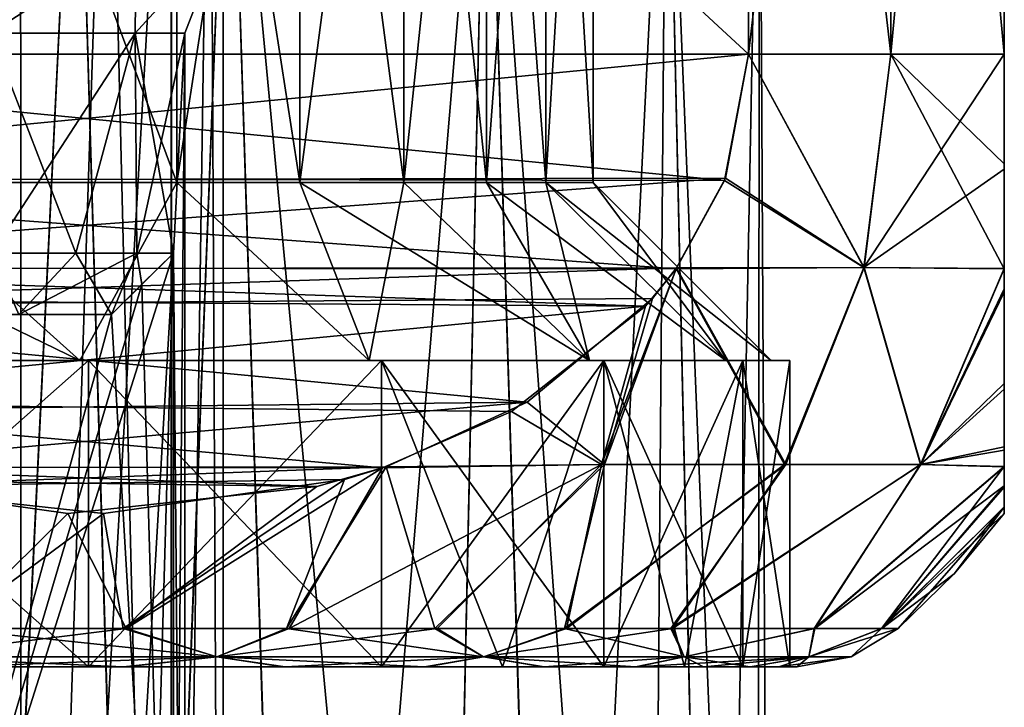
# Model space of a CAD drawing. Header units: metres. Extents: x -90 to 90, y -173 to 74.
# Tile 65 of 256: x -54.43 to -48, y 23.74 to 28.22. Entities that reach past the tile are written whole.
import ezdxf

# ---------------------------------------------------------------- set-up
doc = ezdxf.new("R2010")
doc.units = ezdxf.units.M
doc.layers.add('solid_509418', color=7, linetype='CONTINUOUS')

msp = doc.modelspace()

# ---------------------------------------------------------------- linework, layer by layer
at = {"layer": 'solid_509418'}
for points in [[(-58.330128, 28, 12.892304), (-49.669872, 36, 7.892305), (-58.330128, 36, 12.892304)], [(-58.330128, 28, 12.892304), (-49.669872, 28, 7.892305), (-49.669872, 36, 7.892305)], [(-49.669872, 28, -7.892305), (-58.330128, 36, -12.892304), (-49.669872, 36, -7.892305)], [(-58.330128, 28, -12.892304), (-58.330128, 36, -12.892304), (-49.669872, 28, -7.892305)], [(-48.741669, 28, 6.5), (-48.741669, 36, 6.5), (-49.669872, 36, 7.892305)], [(-49.669872, 28, 7.892305), (-48.741669, 28, 6.5), (-49.669872, 36, 7.892305)], [(-49.669872, 28, -7.892305), (-49.669872, 36, -7.892305), (-48.741669, 36, -6.5)], [(-48.741669, 28, -6.5), (-49.669872, 28, -7.892305), (-48.741669, 36, -6.5)], [(-48, 28, 5), (-48, 36, 5), (-48.741669, 36, 6.5)], [(-48.741669, 28, 6.5), (-48, 28, 5), (-48.741669, 36, 6.5)], [(-48.741669, 28, -6.5), (-48.741669, 36, -6.5), (-48, 36, -5)], [(-48.741669, 28, -6.5), (-48, 36, -5), (-48, 28, -5)], [(-48, 36, -5), (-48, 36, 5), (-48, 28, 5)], [(-48, 28, -5), (-48, 36, -5), (-48, 28, 5)], [(-55.331936, 27.161999, 8.061497), (-55.332489, 32.338001, 8.061817), (-53.404068, 32.338001, 6.578163)], [(-55.332092, 27.161999, -8.061587), (-53.403709, 27.162001, -6.577804), (-55.331738, 32.338001, -8.06138)], [(-53.403587, 27.162001, 6.577681), (-55.331936, 27.161999, 8.061497), (-53.404068, 32.338001, 6.578163)], [(-53.403709, 27.162001, -6.577804), (-53.403477, 32.338001, -6.577569), (-55.331738, 32.338001, -8.06138)], [(-53.403587, 27.162001, 6.577681), (-53.404068, 32.338001, 6.578163), (-52.600639, 32.337997, 5.659327)], [(-53.403709, 27.162001, -6.577804), (-52.600281, 27.162003, -5.658859), (-53.403477, 32.338001, -6.577569)], [(-52.600166, 27.162001, 5.658709), (-53.403587, 27.162001, 6.577681), (-52.600639, 32.337997, 5.659327)], [(-52.600281, 27.162003, -5.658859), (-52.600082, 32.337997, -5.6586), (-53.403477, 32.338001, -6.577569)], [(-52.600166, 27.162001, 5.658709), (-52.600639, 32.337997, 5.659327), (-51.921726, 32.337997, 4.638971)], [(-52.600281, 27.162003, -5.658859), (-51.921394, 27.162001, -4.638391), (-52.600082, 32.337997, -5.6586)], [(-51.921291, 27.162001, 4.638212), (-52.600166, 27.162001, 5.658709), (-51.921726, 32.337997, 4.638971)], [(-51.921394, 27.162001, -4.638391), (-51.92123, 32.338001, -4.638105), (-52.600082, 32.337997, -5.6586)], [(-51.921291, 27.162001, 4.638212), (-51.921726, 32.337997, 4.638971), (-51.381706, 32.338001, 3.536036)], [(-51.921394, 27.162001, -4.638391), (-51.381454, 27.161999, -3.53542), (-51.92123, 32.338001, -4.638105)], [(-51.381378, 27.161999, 3.535235), (-51.921291, 27.162001, 4.638212), (-51.381706, 32.338001, 3.536036)], [(-51.381454, 27.161999, -3.53542), (-51.381336, 32.338001, -3.535136), (-51.92123, 32.338001, -4.638105)], [(-51.381378, 27.161999, 3.535235), (-51.381706, 32.338001, 3.536036), (-50.992756, 32.337997, 2.376566)], [(-51.381454, 27.161999, -3.53542), (-50.992619, 27.162001, -2.376047), (-51.381336, 32.338001, -3.535136)], [(-50.992577, 27.162001, 2.375892), (-51.381378, 27.161999, 3.535235), (-50.992756, 32.337997, 2.376566)], [(-50.992619, 27.162001, -2.376047), (-50.992558, 32.337997, -2.375814), (-51.381336, 32.338001, -3.535136)], [(-50.992577, 27.162001, 2.375892), (-50.992756, 32.337997, 2.376566), (-50.684502, 32.338001)], [(-50.992619, 27.162001, -2.376047), (-50.684502, 27.162001), (-50.992558, 32.337997, -2.375814)], [(-50.684502, 27.162001), (-50.992577, 27.162001, 2.375892), (-50.684502, 32.338001)], [(-50.992558, 32.337997, -2.375814), (-50.684502, 27.162001), (-50.684502, 32.338001)], [(-55.944126, 13.8, -5.581933), (-54.423656, 31.000002, -4.063793), (-55.953777, 30.999996, -5.589104)], [(-55.944126, 13.8, 5.581933), (-55.953003, 30.999994, 5.588542), (-54.423149, 31.000002, 4.063094)], [(-55.944126, 13.8, -5.581933), (-54.418068, 13.8, -4.055875), (-54.423656, 31.000002, -4.063793)], [(-54.418068, 13.8, 4.055875), (-55.944126, 13.8, 5.581933), (-54.423149, 31.000002, 4.063094)], [(-54.418068, 13.8, -4.055875), (-53.855694, 31, -3.139663), (-54.423656, 31.000002, -4.063793)], [(-54.418068, 13.8, 4.055875), (-54.423149, 31.000002, 4.063094), (-53.855278, 31, 3.138854)], [(-54.418068, 13.8, -4.055875), (-53.43795, 13.8, -2.132757), (-53.855694, 31, -3.139663)], [(-54.418068, 13.8, 4.055875), (-53.855278, 31, 3.138854), (-53.438923, 31, 2.135944)], [(-53.43795, 13.8, 2.132757), (-54.418068, 13.8, 4.055875), (-53.438923, 31, 2.135944)], [(-53.43795, 13.8, -2.132757), (-53.439205, 31, -2.136813), (-53.855694, 31, -3.139663)], [(-53.43795, 13.8, -2.132757), (-53.185318, 31, -1.081715), (-53.439205, 31, -2.136813)], [(-53.43795, 13.8, 2.132757), (-53.438923, 31, 2.135944), (-53.185177, 31, 1.080829)], [(-53.43795, 13.8, -2.132757), (-53.099998, 13.8), (-53.185318, 31, -1.081715)], [(-53.099998, 13.8), (-53.43795, 13.8, 2.132757), (-53.185177, 31, 1.080829)], [(-53.099998, 13.8), (-53.099998, 31, -0.000445), (-53.185318, 31, -1.081715)], [(-53.099998, 13.8), (-53.185177, 31, 1.080829), (-53.099998, 31, -0.000445)], [(-54.765896, 15.961881, -9.076462), (-55.145027, 30.5, -9.284785), (-54.059139, 30.5, -8.630422)], [(-54.770065, 15.961881, 9.078865), (-54.059074, 30.5, 8.630378), (-55.144958, 30.5, 9.284749)], [(-54.770065, 15.961881, 9.078865), (-53.62952, 15.961881, 8.318354), (-54.059074, 30.5, 8.630378)], [(-53.625202, 15.961881, -8.315045), (-54.765896, 15.961881, -9.076462), (-54.059139, 30.5, -8.630422)], [(-53.625202, 15.961881, -8.315045), (-54.059139, 30.5, -8.630422), (-53.060852, 30.5, -7.850239)], [(-53.62952, 15.961881, 8.318354), (-53.060799, 30.5, 7.85019), (-54.059074, 30.5, 8.630378)], [(-53.62952, 15.961881, 8.318354), (-52.597412, 15.961881, 7.414829), (-53.060799, 30.5, 7.85019)], [(-52.593735, 15.961881, -7.411157), (-53.625202, 15.961881, -8.315045), (-53.060852, 30.5, -7.850239)], [(-52.593735, 15.961881, -7.411157), (-53.060852, 30.5, -7.850239), (-51.38205, 30.5, -5.958935)], [(-51.692265, 15.961881, 6.384322), (-51.382004, 30.5, 5.958874), (-53.060799, 30.5, 7.85019)], [(-52.597412, 15.961881, 7.414829), (-51.692265, 15.961881, 6.384322), (-53.060799, 30.5, 7.85019)], [(-51.689163, 15.961881, -6.38028), (-52.593735, 15.961881, -7.411157), (-51.38205, 30.5, -5.958935)], [(-51.692265, 15.961881, 6.384322), (-50.929508, 15.961881, 5.244442), (-51.382004, 30.5, 5.958874)], [(-50.926975, 15.961881, -5.240057), (-51.689163, 15.961881, -6.38028), (-51.38205, 30.5, -5.958935)], [(-50.926975, 15.961881, -5.240057), (-51.38205, 30.5, -5.958935), (-50.205177, 30.5, -3.720141)], [(-50.322159, 15.961881, 4.014646), (-50.205151, 30.5, 3.72007), (-51.382004, 30.5, 5.958874)], [(-50.929508, 15.961881, 5.244442), (-50.322159, 15.961881, 4.014646), (-51.382004, 30.5, 5.958874)], [(-50.320263, 15.961881, -4.010077), (-50.926975, 15.961881, -5.240057), (-50.205177, 30.5, -3.720141)], [(-50.322159, 15.961881, 4.014646), (-49.88068, 15.961881, 2.716137), (-50.205151, 30.5, 3.72007)], [(-49.879391, 15.961881, -2.71132), (-50.320263, 15.961881, -4.010077), (-50.205177, 30.5, -3.720141)], [(-49.879391, 15.961881, -2.71132), (-50.205177, 30.5, -3.720141), (-49.599102, 30.5, -1.264642)], [(-49.612587, 15.961881, 1.371), (-49.599094, 30.5, 1.264567), (-50.205151, 30.5, 3.72007)], [(-49.88068, 15.961881, 2.716137), (-49.612587, 15.961881, 1.371), (-50.205151, 30.5, 3.72007)], [(-49.61195, 15.961881, -1.366176), (-49.879391, 15.961881, -2.71132), (-49.599102, 30.5, -1.264642)], [(-49.612587, 15.961881, 1.371), (-49.522499, 15.961881, 0.002482), (-49.599094, 30.5, 1.264567)], [(-49.522499, 15.961881, 0.002482), (-49.61195, 15.961881, -1.366176), (-49.599102, 30.5, -1.264642)], [(-49.522499, 15.961881, 0.002482), (-49.599102, 30.5, -1.264642), (-49.599094, 30.5, 1.264567)], [(-54.740349, 28.753868, 4.557515), (-54.620037, 28.136932, 3.908772), (-53.669399, 28.753868, 2.891088)], [(-53.669399, 28.753868, -2.891088), (-54.620037, 28.136932, -3.908772), (-54.740349, 28.753868, -4.557515)], [(-53.669399, 28.753868, 2.891088), (-54.620037, 28.136932, 3.908772), (-53.675472, 28.136932, 2.054963)], [(-53.669399, 28.753868, -2.891088), (-53.675472, 28.136932, -2.054963), (-54.620037, 28.136932, -3.908772)], [(-53.11132, 28.753868, 0.990443), (-53.675472, 28.136932, 2.054963), (-53.349998, 28.136932)], [(-53.669399, 28.753868, 2.891088), (-53.675472, 28.136932, 2.054963), (-53.11132, 28.753868, 0.990443)], [(-53.11132, 28.753868, -0.990443), (-53.349998, 28.136932), (-53.675472, 28.136932, -2.054963)], [(-53.11132, 28.753868, -0.990443), (-53.675472, 28.136932, -2.054963), (-53.669399, 28.753868, -2.891088)], [(-53.11132, 28.753868, 0.990443), (-53.349998, 28.136932), (-53.11132, 28.753868, -0.990443)], [(-54.063164, 26.700006, 2.996078), (-53.675472, 28.136932, 2.054963), (-54.620037, 28.136932, 3.908772)], [(-54.611942, 26.700006, 3.897608), (-54.063164, 26.700006, 2.996078), (-54.620037, 28.136932, 3.908772)], [(-54.611973, 26.700006, -3.897648), (-54.620037, 28.136932, -3.908772), (-53.675472, 28.136932, -2.054963)], [(-54.06319, 26.700006, -2.99613), (-54.611973, 26.700006, -3.897648), (-53.675472, 28.136932, -2.054963)], [(-53.664326, 26.700006, -2.020334), (-54.06319, 26.700006, -2.99613), (-53.675472, 28.136932, -2.054963)], [(-54.063164, 26.700006, 2.996078), (-53.664314, 26.700006, 2.020291), (-53.675472, 28.136932, 2.054963)], [(-53.425617, 26.700006, 1), (-53.349998, 28.136932), (-53.675472, 28.136932, 2.054963)], [(-53.664314, 26.700006, 2.020291), (-53.425617, 26.700006, 1), (-53.675472, 28.136932, 2.054963)], [(-53.664326, 26.700006, -2.020334), (-53.675472, 28.136932, -2.054963), (-53.349998, 28.136932)], [(-53.425617, 26.700006, -1), (-53.664326, 26.700006, -2.020334), (-53.349998, 28.136932)], [(-53.425617, 26.700006, 1), (-53.349998, 17.963068), (-53.349998, 28.136932)], [(-53.425617, 19.399994, -1), (-53.349998, 28.136932), (-53.349998, 17.963068)], [(-53.425617, 19.399994, -1), (-53.425617, 26.700006, -1), (-53.349998, 28.136932)], [(-58.173267, 27.174551, 12.801743), (-49.669872, 28, 7.892305), (-58.330128, 28, 12.892304)], [(-49.826874, 27.17421, -7.982948), (-58.330128, 28, -12.892304), (-49.669872, 28, -7.892305)], [(-58.178989, 27.189516, -12.805046), (-58.330128, 28, -12.892304), (-49.826874, 27.17421, -7.982948)], [(-58.173267, 27.174551, 12.801743), (-49.820816, 27.190025, 7.979452), (-49.669872, 28, 7.892305)], [(-48.917946, 26.60667, -6.409191), (-49.826874, 27.17421, -7.982948), (-49.669872, 28, -7.892305)], [(-49.820816, 27.190025, 7.979452), (-48.914036, 26.60667, 6.402431), (-49.669872, 28, 7.892305)], [(-48.914036, 26.60667, 6.402431), (-48.741669, 28, 6.5), (-49.669872, 28, 7.892305)], [(-48.917946, 26.60667, -6.409191), (-49.669872, 28, -7.892305), (-48.741669, 28, -6.5)], [(-48.917946, 26.60667, -6.409191), (-48.741669, 28, -6.5), (-48, 28, -5)], [(-48, 27.24955, -4.850366), (-48.917946, 26.60667, -6.409191), (-48, 28, -5)], [(-48, 26.597897, 4.452612), (-48.741669, 28, 6.5), (-48.914036, 26.60667, 6.402431)], [(-48, 27.282654, 4.863552), (-48, 28, 5), (-48.741669, 28, 6.5)], [(-48, 27.282654, 4.863552), (-48.741669, 28, 6.5), (-48, 26.597897, 4.452612)], [(-48, 28, -5), (-48, 28, 5), (-48, 27.282654, 4.863552)], [(-48, 27.24955, -4.850366), (-48, 28, -5), (-48, 27.282654, 4.863552)], [(-48, 27.24955, -4.850366), (-48, 27.282654, 4.863552), (-48, 26.597897, 4.452612)], [(-48, 27.24955, -4.850366), (-48, 26.601219, -4.455186), (-48.917946, 26.60667, -6.409191)], [(-48, 27.24955, -4.850366), (-48, 26.597897, 4.452612), (-48, 26.601219, -4.455186)], [(-58.178989, 27.189516, -12.805046), (-49.826874, 27.17421, -7.982948), (-50.143372, 26.598894, -8.165679)], [(-58.178989, 27.189516, -12.805046), (-50.143372, 26.598894, -8.165679), (-57.860184, 26.604078, -12.620982)], [(-57.856495, 26.598705, 12.618853), (-49.820816, 27.190025, 7.979452), (-58.173267, 27.174551, 12.801743)], [(-57.856495, 26.598705, 12.618853), (-50.139805, 26.604099, 8.16362), (-49.820816, 27.190025, 7.979452)], [(-56.427448, 27.162001, -8.603221), (-56.276699, 26, -9.79349), (-54.036434, 26, -8.614727)], [(-56.427448, 27.162001, -8.603221), (-54.036434, 26, -8.614727), (-55.332092, 27.161999, -8.061587)], [(-55.331936, 27.161999, 8.061497), (-54.036285, 26, 8.614626), (-56.276524, 26, 9.793424)], [(-55.332092, 27.161999, -8.061587), (-54.036434, 26, -8.614727), (-53.403709, 27.162001, -6.577804)], [(-53.403587, 27.162001, 6.577681), (-54.036285, 26, 8.614626), (-55.331936, 27.161999, 8.061497)], [(-53.403709, 27.162001, -6.577804), (-54.036434, 26, -8.614727), (-52.147243, 26, -6.936333)], [(-53.403587, 27.162001, 6.577681), (-52.147121, 26, 6.936195), (-54.036285, 26, 8.614626)], [(-53.403709, 27.162001, -6.577804), (-52.147243, 26, -6.936333), (-52.600281, 27.162003, -5.658859)], [(-52.600166, 27.162001, 5.658709), (-52.147121, 26, 6.936195), (-53.403587, 27.162001, 6.577681)], [(-52.600281, 27.162003, -5.658859), (-52.147243, 26, -6.936333), (-50.709274, 26, -4.843123)], [(-52.600281, 27.162003, -5.658859), (-50.709274, 26, -4.843123), (-51.921394, 27.162001, -4.638391)], [(-51.921291, 27.162001, 4.638212), (-52.147121, 26, 6.936195), (-52.600166, 27.162001, 5.658709)], [(-51.921291, 27.162001, 4.638212), (-50.709175, 26, 4.842931), (-52.147121, 26, 6.936195)], [(-51.921394, 27.162001, -4.638391), (-50.709274, 26, -4.843123), (-51.381454, 27.161999, -3.53542)], [(-51.381378, 27.161999, 3.535235), (-50.709175, 26, 4.842931), (-51.921291, 27.162001, 4.638212)], [(-51.381454, 27.161999, -3.53542), (-49.81749, 26, -2.468426), (-50.992619, 27.162001, -2.376047)], [(-51.381454, 27.161999, -3.53542), (-50.709274, 26, -4.843123), (-49.81749, 26, -2.468426)], [(-50.992577, 27.162001, 2.375892), (-50.709175, 26, 4.842931), (-51.381378, 27.161999, 3.535235)], [(-50.992619, 27.162001, -2.376047), (-49.81749, 26, -2.468426), (-49.522499, 26)], [(-50.992619, 27.162001, -2.376047), (-49.522499, 26), (-50.684502, 27.162001)], [(-50.992577, 27.162001, 2.375892), (-49.817451, 26, 2.468277), (-50.709175, 26, 4.842931)], [(-50.684502, 27.162001), (-49.817451, 26, 2.468277), (-50.992577, 27.162001, 2.375892)], [(-50.684502, 27.162001), (-49.522499, 26), (-49.817451, 26, 2.468277)], [(-48.917946, 26.60667, -6.409191), (-50.143372, 26.598894, -8.165679), (-49.826874, 27.17421, -7.982948)], [(-49.820816, 27.190025, 7.979452), (-50.139805, 26.604099, 8.16362), (-48.914036, 26.60667, 6.402431)], [(-55.612518, 19.799999, 1), (-53.830517, 19.799999, 1), (-53.425617, 26.700006, 1)], [(-53.631496, 26.496542, 1), (-55.612518, 19.799999, 1), (-53.425617, 26.700006, 1)], [(-54.43433, 26.299999, -2.843435), (-54.611973, 26.700006, -3.897648), (-54.06319, 26.700006, -2.99613)], [(-54.434277, 26.299999, 2.843322), (-54.063164, 26.700006, 2.996078), (-54.611942, 26.700006, 3.897608)], [(-54.43433, 26.299999, -2.843435), (-54.06319, 26.700006, -2.99613), (-53.664326, 26.700006, -2.020334)], [(-54.43433, 26.299999, -2.843435), (-53.664326, 26.700006, -2.020334), (-53.830517, 26.299999, -1)], [(-53.830517, 26.299999, 1), (-54.063164, 26.700006, 2.996078), (-54.434277, 26.299999, 2.843322)], [(-53.830517, 26.299999, 1), (-53.664314, 26.700006, 2.020291), (-54.063164, 26.700006, 2.996078)], [(-53.630409, 19.602383, 1), (-53.425617, 26.700006, 1), (-53.830517, 19.799999, 1)], [(-53.631496, 26.496542, 1), (-53.664314, 26.700006, 2.020291), (-53.830517, 26.299999, 1)], [(-53.630535, 26.49749, -1), (-53.830517, 26.299999, -1), (-53.664326, 26.700006, -2.020334)], [(-53.664326, 26.700006, -2.020334), (-53.425617, 26.700006, -1), (-53.630535, 26.49749, -1)], [(-53.631496, 26.496542, 1), (-53.425617, 26.700006, 1), (-53.664314, 26.700006, 2.020291)], [(-53.630535, 26.49749, -1), (-53.425617, 26.700006, -1), (-53.425617, 19.399994, -1)], [(-53.630409, 19.602383, 1), (-53.425617, 19.399994, 1), (-53.425617, 26.700006, 1)], [(-53.425617, 26.700006, 1), (-53.425617, 19.399994, 1), (-53.349998, 17.963068)], [(-57.860184, 26.604078, -12.620982), (-50.143372, 26.598894, -8.165679), (-50.343479, 26.353275, -8.281211)], [(-57.701805, 26.404497, -12.529544), (-57.860184, 26.604078, -12.620982), (-50.343479, 26.353275, -8.281211)], [(-57.655529, 26.352173, 12.502825), (-50.139805, 26.604099, 8.16362), (-57.856495, 26.598705, 12.618853)], [(-57.655529, 26.352173, 12.502825), (-50.297344, 26.405472, 8.254576), (-50.139805, 26.604099, 8.16362)], [(-50.629845, 25.321339, -7.847036), (-50.343479, 26.353275, -8.281211), (-50.143372, 26.598894, -8.165679)], [(-49.435852, 25.321339, -6.1461), (-50.629845, 25.321339, -7.847036), (-50.143372, 26.598894, -8.165679)], [(-50.139805, 26.604099, 8.16362), (-50.610809, 25.321339, 7.824248), (-49.42683, 25.321339, 6.130571)], [(-50.139805, 26.604099, 8.16362), (-50.297344, 26.405472, 8.254576), (-50.610809, 25.321339, 7.824248)], [(-49.435852, 25.321339, -6.1461), (-50.143372, 26.598894, -8.165679), (-48.917946, 26.60667, -6.409191)], [(-48.914036, 26.60667, 6.402431), (-50.139805, 26.604099, 8.16362), (-49.42683, 25.321339, 6.130571)], [(-48.547291, 25.321339, -4.267465), (-49.435852, 25.321339, -6.1461), (-48.917946, 26.60667, -6.409191)], [(-48.914036, 26.60667, 6.402431), (-49.42683, 25.321339, 6.130571), (-48.54512, 25.321339, 4.261632)], [(-48.547291, 25.321339, -4.267465), (-48.917946, 26.60667, -6.409191), (-48, 26.601219, -4.455186)], [(-48, 26.597897, 4.452612), (-48.914036, 26.60667, 6.402431), (-48.54512, 25.321339, 4.261632)], [(-48.547291, 25.321339, -4.267465), (-48, 26.601219, -4.455186), (-48, 26.467646, -4.33544)], [(-48, 26.446344, 4.315256), (-48, 26.597897, 4.452612), (-48.54512, 25.321339, 4.261632)], [(-48, 26.601219, -4.455186), (-48, 26.597897, 4.452612), (-48, 26.446344, 4.315256)], [(-48, 26.467646, -4.33544), (-48, 26.601219, -4.455186), (-48, 26.446344, 4.315256)], [(-53.631496, 26.496542, 1), (-53.830517, 26.299999, 1), (-55.612518, 19.799999, 1)], [(-53.630535, 26.49749, -1), (-53.425617, 19.399994, -1), (-53.830517, 26.299999, -1)], [(-48, 25.848545, -3.548399), (-48.547291, 25.321339, -4.267465), (-48, 26.467646, -4.33544)], [(-48, 25.81307, 3.487947), (-48, 26.446344, 4.315256), (-48.54512, 25.321339, 4.261632)], [(-48, 25.848545, -3.548399), (-48, 26.467646, -4.33544), (-48, 26.446344, 4.315256)], [(-48, 25.848545, -3.548399), (-48, 26.446344, 4.315256), (-48, 25.81307, 3.487947)], [(-56.882854, 25.726233, -12.056722), (-57.701805, 26.404497, -12.529544), (-50.343479, 26.353275, -8.281211)], [(-57.655529, 26.352173, 12.502825), (-51.115311, 25.727339, 8.72683), (-50.297344, 26.405472, 8.254576)], [(-50.297344, 26.405472, 8.254576), (-51.115311, 25.727339, 8.72683), (-50.610809, 25.321339, 7.824248)], [(-56.779255, 25.66572, 11.996909), (-51.115311, 25.727339, 8.72683), (-57.655529, 26.352173, 12.502825)], [(-56.882854, 25.726233, -12.056722), (-50.343479, 26.353275, -8.281211), (-51.218288, 25.667105, -8.786283)], [(-56.281666, 26.299999, -2.53456), (-54.43433, 26.299999, -2.843435), (-53.830517, 26.299999, -1)], [(-55.612518, 26.299999, -1), (-56.281666, 26.299999, -2.53456), (-53.830517, 26.299999, -1)], [(-55.612518, 26.299999, -1), (-53.830517, 26.299999, -1), (-53.425617, 19.399994, -1)], [(-53.631603, 19.603565, -1), (-55.612518, 26.299999, -1), (-53.425617, 19.399994, -1)], [(-55.612518, 19.799999, -1), (-55.612518, 26.299999, -1), (-53.830517, 19.799999, -1)], [(-53.631603, 19.603565, -1), (-53.830517, 19.799999, -1), (-55.612518, 26.299999, -1)], [(-55.612518, 26.299999, 1), (-53.830517, 26.299999, 1), (-54.434277, 26.299999, 2.843322)], [(-55.612518, 19.799999, 1), (-53.830517, 26.299999, 1), (-55.612518, 26.299999, 1)], [(-50.629845, 25.321339, -7.847036), (-51.218288, 25.667105, -8.786283), (-50.343479, 26.353275, -8.281211)], [(-56.276699, 26, -9.79349), (-56.241386, 26, -9.911188), (-53.978775, 26, -8.723756)], [(-54.036434, 26, -8.614727), (-56.276699, 26, -9.79349), (-53.978775, 26, -8.723756)], [(-56.276524, 26, 9.793424), (-53.978775, 26, 8.723756), (-56.241386, 26, 9.911188)], [(-56.276524, 26, 9.793424), (-54.036285, 26, 8.614626), (-53.978775, 26, 8.723756)], [(-56.241386, 26, -9.911188), (-56.241386, 24, -9.911188), (-53.978775, 24, -8.723756)], [(-56.241386, 26, -9.911188), (-53.978775, 24, -8.723756), (-53.978775, 26, -8.723756)], [(-53.978775, 26, 8.723756), (-53.978775, 24, 8.723756), (-56.241386, 24, 9.911188)], [(-56.241386, 26, 9.911188), (-53.978775, 26, 8.723756), (-56.241386, 24, 9.911188)], [(-54.036434, 26, -8.614727), (-53.978775, 26, -8.723756), (-52.066032, 26, -7.029331)], [(-52.147243, 26, -6.936333), (-54.036434, 26, -8.614727), (-52.066032, 26, -7.029331)], [(-54.036285, 26, 8.614626), (-52.066032, 26, 7.029331), (-53.978775, 26, 8.723756)], [(-54.036285, 26, 8.614626), (-52.147121, 26, 6.936195), (-52.066032, 26, 7.029331)], [(-53.978775, 26, -8.723756), (-53.978775, 24, -8.723756), (-52.066032, 24, -7.029331)], [(-53.978775, 26, -8.723756), (-52.066032, 24, -7.029331), (-52.066032, 26, -7.029331)], [(-52.066032, 26, 7.029331), (-52.066032, 24, 7.029331), (-53.978775, 24, 8.723756)], [(-53.978775, 26, 8.723756), (-52.066032, 26, 7.029331), (-53.978775, 24, 8.723756)], [(-52.147243, 26, -6.936333), (-52.066032, 26, -7.029331), (-50.614326, 26, -4.926338)], [(-50.709274, 26, -4.843123), (-52.147243, 26, -6.936333), (-50.614326, 26, -4.926338)], [(-52.147121, 26, 6.936195), (-50.614326, 26, 4.926338), (-52.066032, 26, 7.029331)], [(-52.147121, 26, 6.936195), (-50.709175, 26, 4.842931), (-50.614326, 26, 4.926338)], [(-52.066032, 26, -7.029331), (-52.066032, 24, -7.029331), (-51.276581, 24, -6.021749)], [(-52.066032, 26, -7.029331), (-51.276581, 24, -6.021749), (-50.614326, 24, -4.926338)], [(-52.066032, 26, -7.029331), (-50.614326, 24, -4.926338), (-50.614326, 26, -4.926338)], [(-50.614326, 26, 4.926338), (-51.276581, 24, 6.021749), (-52.066032, 24, 7.029331)], [(-52.066032, 26, 7.029331), (-50.614326, 26, 4.926338), (-52.066032, 24, 7.029331)], [(-50.614326, 26, 4.926338), (-50.614326, 24, 4.926338), (-51.276581, 24, 6.021749)], [(-50.709274, 26, -4.843123), (-50.614326, 26, -4.926338), (-49.708073, 26, -2.536949)], [(-49.81749, 26, -2.468426), (-50.709274, 26, -4.843123), (-49.708073, 26, -2.536949)], [(-50.709175, 26, 4.842931), (-49.708073, 26, 2.536949), (-50.614326, 26, 4.926338)], [(-50.709175, 26, 4.842931), (-49.817451, 26, 2.468277), (-49.708073, 26, 2.536949)], [(-50.614326, 26, -4.926338), (-50.614326, 24, -4.926338), (-50.088936, 24, -3.759066)], [(-50.614326, 26, -4.926338), (-50.088936, 24, -3.759066), (-49.708073, 24, -2.536949)], [(-50.614326, 26, -4.926338), (-49.708073, 24, -2.536949), (-49.708073, 26, -2.536949)], [(-49.708073, 26, 2.536949), (-50.088936, 24, 3.759066), (-50.614326, 24, 4.926338)], [(-50.614326, 26, 4.926338), (-49.708073, 26, 2.536949), (-50.614326, 24, 4.926338)], [(-49.708073, 26, 2.536949), (-49.708073, 24, 2.536949), (-50.088936, 24, 3.759066)], [(-49.81749, 26, -2.468426), (-49.708073, 26, -2.536949), (-49.400002, 26)], [(-49.81749, 26, -2.468426), (-49.400002, 26), (-49.522499, 26)], [(-49.817451, 26, 2.468277), (-49.522499, 26), (-49.708073, 26, 2.536949)], [(-49.708073, 26, -2.536949), (-49.708073, 24, -2.536949), (-49.400002, 24)], [(-49.400002, 26), (-49.400002, 24), (-49.708073, 24, 2.536949)], [(-49.708073, 26, -2.536949), (-49.400002, 24), (-49.400002, 26)], [(-49.708073, 26, 2.536949), (-49.400002, 26), (-49.708073, 24, 2.536949)], [(-49.522499, 26), (-49.400002, 26), (-49.708073, 26, 2.536949)], [(-48, 25.848545, -3.548399), (-48, 25.436804, -2.667546), (-48.547291, 25.321339, -4.267465)], [(-48, 25.848545, -3.548399), (-48, 25.81307, 3.487947), (-48, 25.436804, -2.667546)], [(-48, 25.81307, 3.487947), (-48.54512, 25.321339, 4.261632), (-48, 25.414698, 2.605689)], [(-48, 25.436804, -2.667546), (-48, 25.81307, 3.487947), (-48, 25.414698, 2.605689)], [(-56.882854, 25.726233, -12.056722), (-51.218288, 25.667105, -8.786283), (-52.059387, 25.298288, -9.271892)], [(-56.882854, 25.726233, -12.056722), (-52.059387, 25.298288, -9.271892), (-55.963261, 25.305733, -11.525795)], [(-56.779255, 25.66572, 11.996909), (-55.940144, 25.29814, 11.512447), (-51.115311, 25.727339, 8.72683)], [(-51.115311, 25.727339, 8.72683), (-55.940144, 25.29814, 11.512447), (-52.036346, 25.305866, 9.258588)], [(-51.115311, 25.727339, 8.72683), (-52.036346, 25.305866, 9.258588), (-50.610809, 25.321339, 7.824248)], [(-50.629845, 25.321339, -7.847036), (-52.059387, 25.298288, -9.271892), (-51.218288, 25.667105, -8.786283)], [(-48, 25.436804, -2.667546), (-48, 25.305531, -2.264682), (-48.547291, 25.321339, -4.267465)], [(-48, 25.414698, 2.605689), (-48.54512, 25.321339, 4.261632), (-48, 25.306791, 2.269566)], [(-48, 25.436804, -2.667546), (-48, 25.414698, 2.605689), (-48, 25.305531, -2.264682)], [(-48, 25.305531, -2.264682), (-48, 25.414698, 2.605689), (-48, 25.306791, 2.269566)], [(-55.963261, 25.305733, -11.525795), (-52.059387, 25.298288, -9.271892), (-52.488605, 25.176748, -9.519702)], [(-55.963261, 25.305733, -11.525795), (-52.488605, 25.176748, -9.519702), (-55.688999, 25.222818, -11.367448)], [(-52.036346, 25.305866, 9.258588), (-55.940144, 25.29814, 11.512447), (-55.50819, 25.175964, 11.26306)], [(-52.036346, 25.305866, 9.258588), (-55.50819, 25.175964, 11.26306), (-52.30835, 25.223558, 9.415629)], [(-53.734364, 24.25, -9.412456), (-52.488605, 25.176748, -9.519702), (-52.059387, 25.298288, -9.271892)], [(-52.670212, 24.25, -8.609687), (-53.734364, 24.25, -9.412456), (-52.059387, 25.298288, -9.271892)], [(-52.036346, 25.305866, 9.258588), (-52.68787, 24.25, 8.624689), (-51.718102, 24.25, 7.698225)], [(-52.036346, 25.305866, 9.258588), (-52.30835, 25.223558, 9.415629), (-52.68787, 24.25, 8.624689)], [(-52.670212, 24.25, -8.609687), (-52.059387, 25.298288, -9.271892), (-50.629845, 25.321339, -7.847036)], [(-51.702408, 24.25, -7.681309), (-52.670212, 24.25, -8.609687), (-50.629845, 25.321339, -7.847036)], [(-50.610809, 25.321339, 7.824248), (-52.036346, 25.305866, 9.258588), (-51.718102, 24.25, 7.698225)], [(-50.610809, 25.321339, 7.824248), (-51.718102, 24.25, 7.698225), (-50.872112, 24.25, 6.673392)], [(-50.859135, 24.25, -6.655608), (-51.702408, 24.25, -7.681309), (-50.629845, 25.321339, -7.847036)], [(-49.42683, 25.321339, 6.130571), (-50.872112, 24.25, 6.673392), (-50.176868, 24.25, 5.599873)], [(-49.42683, 25.321339, 6.130571), (-50.610809, 25.321339, 7.824248), (-50.872112, 24.25, 6.673392)], [(-50.859135, 24.25, -6.655608), (-50.629845, 25.321339, -7.847036), (-49.435852, 25.321339, -6.1461)], [(-50.167068, 24.25, -5.582652), (-50.859135, 24.25, -6.655608), (-49.435852, 25.321339, -6.1461)], [(-48.54512, 25.321339, 4.261632), (-50.176868, 24.25, 5.599873), (-49.240459, 24.25, 3.476316)], [(-48.54512, 25.321339, 4.261632), (-49.42683, 25.321339, 6.130571), (-50.176868, 24.25, 5.599873)], [(-50.167068, 24.25, -5.582652), (-49.435852, 25.321339, -6.1461), (-48.547291, 25.321339, -4.267465)], [(-49.236153, 24.25, -3.462958), (-50.167068, 24.25, -5.582652), (-48.547291, 25.321339, -4.267465)], [(-48, 25.306791, 2.269566), (-48.54512, 25.321339, 4.261632), (-49.240459, 24.25, 3.476316)], [(-48, 25.306791, 2.269566), (-49.240459, 24.25, 3.476316), (-48.800846, 24.25, 1.559323)], [(-49.236153, 24.25, -3.462958), (-48.547291, 25.321339, -4.267465), (-48, 25.305531, -2.264682)], [(-49.236153, 24.25, -3.462958), (-48, 25.305531, -2.264682), (-48, 25.181988, -1.772966)], [(-48, 25.173748, 1.734028), (-48, 25.306791, 2.269566), (-48.800846, 24.25, 1.559323)], [(-48, 25.181988, -1.772966), (-48, 25.306791, 2.269566), (-48, 25.173748, 1.734028)], [(-48, 25.181988, -1.772966), (-48, 25.305531, -2.264682), (-48, 25.306791, 2.269566)], [(-55.688999, 25.222818, -11.367448), (-52.488605, 25.176748, -9.519702), (-54.11412, 25.000965, -10.458193)], [(-54.876141, 24.25, -10.079613), (-55.688999, 25.222818, -11.367448), (-54.11412, 25.000965, -10.458193)], [(-52.30835, 25.223558, 9.415629), (-55.50819, 25.175964, 11.26306), (-53.882751, 25.001019, 10.324612)], [(-52.30835, 25.223558, 9.415629), (-53.882751, 25.001019, 10.324612), (-53.753422, 24.25, 9.425114)], [(-52.30835, 25.223558, 9.415629), (-53.753422, 24.25, 9.425114), (-52.68787, 24.25, 8.624689)], [(-53.882751, 25.001019, 10.324612), (-55.50819, 25.175964, 11.26306), (-54.896404, 24.25, 10.089888)], [(-53.734364, 24.25, -9.412456), (-54.11412, 25.000965, -10.458193), (-52.488605, 25.176748, -9.519702)], [(-48.799831, 24.25, -1.552007), (-49.236153, 24.25, -3.462958), (-48, 25.181988, -1.772966)], [(-48, 25.042646, 0.87247), (-48, 25.173748, 1.734028), (-48.800846, 24.25, 1.559323)], [(-48, 25.04458, -0.891935), (-48.799831, 24.25, -1.552007), (-48, 25.181988, -1.772966)], [(-48, 25.04458, -0.891935), (-48, 25.181988, -1.772966), (-48, 25.173748, 1.734028)], [(-48, 25.04458, -0.891935), (-48, 25.173748, 1.734028), (-48, 25.042646, 0.87247)], [(-48, 25.042646, 0.87247), (-48.800846, 24.25, 1.559323), (-48.69281, 24.25)], [(-48, 25.04458, -0.891935), (-48, 25), (-48.799831, 24.25, -1.552007)], [(-48, 25.042646, 0.87247), (-48.69281, 24.25), (-48.327209, 24.607269)], [(-48, 25.042646, 0.87247), (-48.327209, 24.607269), (-48, 25)], [(-48, 25.04458, -0.891935), (-48, 25.042646, 0.87247), (-48, 25)], [(-53.882751, 25.001019, 10.324612), (-54.896404, 24.25, 10.089888), (-53.753422, 24.25, 9.425114)], [(-53.734364, 24.25, -9.412456), (-54.876141, 24.25, -10.079613), (-54.11412, 25.000965, -10.458193)], [(-48.799831, 24.25, -1.552007), (-48, 25), (-48.327209, 24.607269)], [(-48.799831, 24.25, -1.552007), (-48.327209, 24.607269), (-48.69281, 24.25)], [(-53.142044, 24.064585, 8.599603), (-54.896404, 24.25, 10.089888), (-55.227581, 24.064585, 9.91003)], [(-55.227581, 24.064585, -9.91003), (-54.876141, 24.25, -10.079613), (-53.734364, 24.25, -9.412456)], [(-55.227581, 24.064585, -9.91003), (-53.734364, 24.25, -9.412456), (-53.142044, 24.064585, -8.599603)], [(-53.142044, 24.064585, 8.599603), (-53.753422, 24.25, 9.425114), (-54.896404, 24.25, 10.089888)], [(-53.142044, 24.064585, 8.599603), (-52.68787, 24.25, 8.624689), (-53.753422, 24.25, 9.425114)], [(-53.142044, 24.064585, -8.599603), (-53.734364, 24.25, -9.412456), (-52.670212, 24.25, -8.609687)], [(-51.400398, 24.064585, 6.857954), (-52.68787, 24.25, 8.624689), (-53.142044, 24.064585, 8.599603)], [(-53.142044, 24.064585, -8.599603), (-52.670212, 24.25, -8.609687), (-51.702408, 24.25, -7.681309)], [(-53.142044, 24.064585, -8.599603), (-51.702408, 24.25, -7.681309), (-51.400398, 24.064585, -6.857954)], [(-51.400398, 24.064585, 6.857954), (-51.718102, 24.25, 7.698225), (-52.68787, 24.25, 8.624689)], [(-51.400398, 24.064585, 6.857954), (-50.872112, 24.25, 6.673392), (-51.718102, 24.25, 7.698225)], [(-51.400398, 24.064585, -6.857954), (-51.702408, 24.25, -7.681309), (-50.859135, 24.25, -6.655608)], [(-50.08997, 24.064585, 4.772419), (-50.872112, 24.25, 6.673392), (-51.400398, 24.064585, 6.857954)], [(-51.400398, 24.064585, -6.857954), (-50.859135, 24.25, -6.655608), (-50.167068, 24.25, -5.582652)], [(-51.400398, 24.064585, -6.857954), (-50.167068, 24.25, -5.582652), (-50.08997, 24.064585, -4.772419)], [(-50.08997, 24.064585, 4.772419), (-50.176868, 24.25, 5.599873), (-50.872112, 24.25, 6.673392)], [(-50.08997, 24.064585, 4.772419), (-49.240459, 24.25, 3.476316), (-50.176868, 24.25, 5.599873)], [(-50.08997, 24.064585, -4.772419), (-50.167068, 24.25, -5.582652), (-49.236153, 24.25, -3.462958)], [(-49.27647, 24.064585, 2.447576), (-49.240459, 24.25, 3.476316), (-50.08997, 24.064585, 4.772419)], [(-50.08997, 24.064585, -4.772419), (-49.236153, 24.25, -3.462958), (-49.27647, 24.064585, -2.447576)], [(-49.27647, 24.064585, -2.447576), (-48.799831, 24.25, -1.552007), (-48.69281, 24.25)], [(-49.27647, 24.064585, -2.447576), (-48.69281, 24.25), (-49.000694, 24.064585)], [(-49.27647, 24.064585, 2.447576), (-48.800846, 24.25, 1.559323), (-49.240459, 24.25, 3.476316)], [(-49.27647, 24.064585, 2.447576), (-49.000694, 24.064585), (-48.800846, 24.25, 1.559323)], [(-49.27647, 24.064585, -2.447576), (-49.236153, 24.25, -3.462958), (-48.799831, 24.25, -1.552007)], [(-49.000694, 24.064585), (-48.69281, 24.25), (-48.800846, 24.25, 1.559323)], [(-55.227581, 24.064585, 9.91003), (-54.880039, 24, 9.333704), (-53.751762, 24, 8.6193)], [(-53.142044, 24.064585, 8.599603), (-55.227581, 24.064585, 9.91003), (-53.751762, 24, 8.6193)], [(-55.227581, 24.064585, -9.91003), (-53.142044, 24.064585, -8.599603), (-54.861393, 24, -9.32345)], [(-53.142044, 24.064585, -8.599603), (-53.734367, 24, -8.606666), (-54.861393, 24, -9.32345)], [(-53.142044, 24.064585, 8.599603), (-53.751762, 24, 8.6193), (-52.711479, 24, 7.759377)], [(-53.142044, 24.064585, -8.599603), (-52.695633, 24, -7.74445), (-53.734367, 24, -8.606666)], [(-53.142044, 24.064585, 8.599603), (-52.711479, 24, 7.759377), (-51.78664, 24, 6.771709)], [(-51.400398, 24.064585, 6.857954), (-53.142044, 24.064585, 8.599603), (-51.78664, 24, 6.771709)], [(-53.142044, 24.064585, -8.599603), (-51.400398, 24.064585, -6.857954), (-52.695633, 24, -7.74445)], [(-51.400398, 24.064585, -6.857954), (-51.773144, 24, -6.755289), (-52.695633, 24, -7.74445)], [(-51.400398, 24.064585, 6.857954), (-51.78664, 24, 6.771709), (-51.01429, 24, 5.707101)], [(-51.400398, 24.064585, -6.857954), (-51.003826, 24, -5.690609), (-51.773144, 24, -6.755289)], [(-51.400398, 24.064585, 6.857954), (-51.01429, 24, 5.707101), (-50.409176, 24, 4.619796)], [(-50.08997, 24.064585, 4.772419), (-51.400398, 24.064585, 6.857954), (-50.409176, 24, 4.619796)], [(-51.400398, 24.064585, -6.857954), (-50.08997, 24.064585, -4.772419), (-51.003826, 24, -5.690609)], [(-50.08997, 24.064585, -4.772419), (-50.401821, 24, -4.604516), (-51.003826, 24, -5.690609)], [(-50.08997, 24.064585, 4.772419), (-50.409176, 24, 4.619796), (-49.963825, 24, 3.551193)], [(-49.27647, 24.064585, -2.447576), (-49.959164, 24, -3.537995), (-50.401821, 24, -4.604516)], [(-50.08997, 24.064585, -4.772419), (-49.27647, 24.064585, -2.447576), (-50.401821, 24, -4.604516)], [(-50.08997, 24.064585, 4.772419), (-49.963825, 24, 3.551193), (-49.659199, 24, 2.531939)], [(-49.27647, 24.064585, 2.447576), (-50.08997, 24.064585, 4.772419), (-49.659199, 24, 2.531939)], [(-49.27647, 24.064585, -2.447576), (-49.656628, 24, -2.521422), (-49.959164, 24, -3.537995)], [(-49.27647, 24.064585, 2.447576), (-49.659199, 24, 2.531939), (-49.472637, 24, 1.587486)], [(-49.27647, 24.064585, -2.447576), (-49.471535, 24, -1.580155), (-49.656628, 24, -2.521422)], [(-49.27647, 24.064585, 2.447576), (-49.472637, 24, 1.587486), (-49.354248, 24)], [(-49.000694, 24.064585), (-49.354248, 24), (-49.471535, 24, -1.580155)], [(-49.27647, 24.064585, -2.447576), (-49.000694, 24.064585), (-49.471535, 24, -1.580155)], [(-49.27647, 24.064585, 2.447576), (-49.354248, 24), (-49.000694, 24.064585)], [(-54.861393, 24, -9.32345), (-53.978775, 24, -8.723756), (-56.241386, 24, -9.911188)], [(-56.087944, 24, 9.900915), (-56.241386, 24, 9.911188), (-53.978775, 24, 8.723756)], [(-54.880039, 24, 9.333704), (-56.087944, 24, 9.900915), (-53.978775, 24, 8.723756)], [(-53.751762, 24, 8.6193), (-54.880039, 24, 9.333704), (-53.978775, 24, 8.723756)], [(-54.861393, 24, -9.32345), (-53.734367, 24, -8.606666), (-53.978775, 24, -8.723756)], [(-52.695633, 24, -7.74445), (-52.066032, 24, -7.029331), (-53.978775, 24, -8.723756)], [(-53.734367, 24, -8.606666), (-52.695633, 24, -7.74445), (-53.978775, 24, -8.723756)], [(-53.751762, 24, 8.6193), (-53.978775, 24, 8.723756), (-52.066032, 24, 7.029331)], [(-52.711479, 24, 7.759377), (-53.751762, 24, 8.6193), (-52.066032, 24, 7.029331)], [(-51.78664, 24, 6.771709), (-52.711479, 24, 7.759377), (-52.066032, 24, 7.029331)], [(-52.695633, 24, -7.74445), (-51.773144, 24, -6.755289), (-52.066032, 24, -7.029331)], [(-51.773144, 24, -6.755289), (-51.276581, 24, -6.021749), (-52.066032, 24, -7.029331)], [(-51.78664, 24, 6.771709), (-52.066032, 24, 7.029331), (-51.276581, 24, 6.021749)], [(-51.01429, 24, 5.707101), (-51.78664, 24, 6.771709), (-51.276581, 24, 6.021749)], [(-51.773144, 24, -6.755289), (-51.003826, 24, -5.690609), (-51.276581, 24, -6.021749)], [(-51.003826, 24, -5.690609), (-50.614326, 24, -4.926338), (-51.276581, 24, -6.021749)], [(-51.01429, 24, 5.707101), (-51.276581, 24, 6.021749), (-50.614326, 24, 4.926338)], [(-50.409176, 24, 4.619796), (-51.01429, 24, 5.707101), (-50.614326, 24, 4.926338)], [(-51.003826, 24, -5.690609), (-50.401821, 24, -4.604516), (-50.614326, 24, -4.926338)], [(-50.401821, 24, -4.604516), (-50.088936, 24, -3.759066), (-50.614326, 24, -4.926338)], [(-50.409176, 24, 4.619796), (-50.614326, 24, 4.926338), (-50.088936, 24, 3.759066)], [(-49.963825, 24, 3.551193), (-50.409176, 24, 4.619796), (-50.088936, 24, 3.759066)], [(-50.401821, 24, -4.604516), (-49.959164, 24, -3.537995), (-50.088936, 24, -3.759066)], [(-49.959164, 24, -3.537995), (-49.708073, 24, -2.536949), (-50.088936, 24, -3.759066)], [(-49.963825, 24, 3.551193), (-50.088936, 24, 3.759066), (-49.708073, 24, 2.536949)], [(-49.659199, 24, 2.531939), (-49.963825, 24, 3.551193), (-49.708073, 24, 2.536949)], [(-49.959164, 24, -3.537995), (-49.656628, 24, -2.521422), (-49.708073, 24, -2.536949)], [(-49.354248, 24), (-49.400002, 24), (-49.708073, 24, -2.536949)], [(-49.471535, 24, -1.580155), (-49.354248, 24), (-49.708073, 24, -2.536949)], [(-49.656628, 24, -2.521422), (-49.471535, 24, -1.580155), (-49.708073, 24, -2.536949)], [(-49.659199, 24, 2.531939), (-49.708073, 24, 2.536949), (-49.400002, 24)], [(-49.472637, 24, 1.587486), (-49.659199, 24, 2.531939), (-49.400002, 24)], [(-49.354248, 24), (-49.472637, 24, 1.587486), (-49.400002, 24)]]:
    msp.add_3dface(points, dxfattribs=at)

doc.saveas('drawing.dxf')
